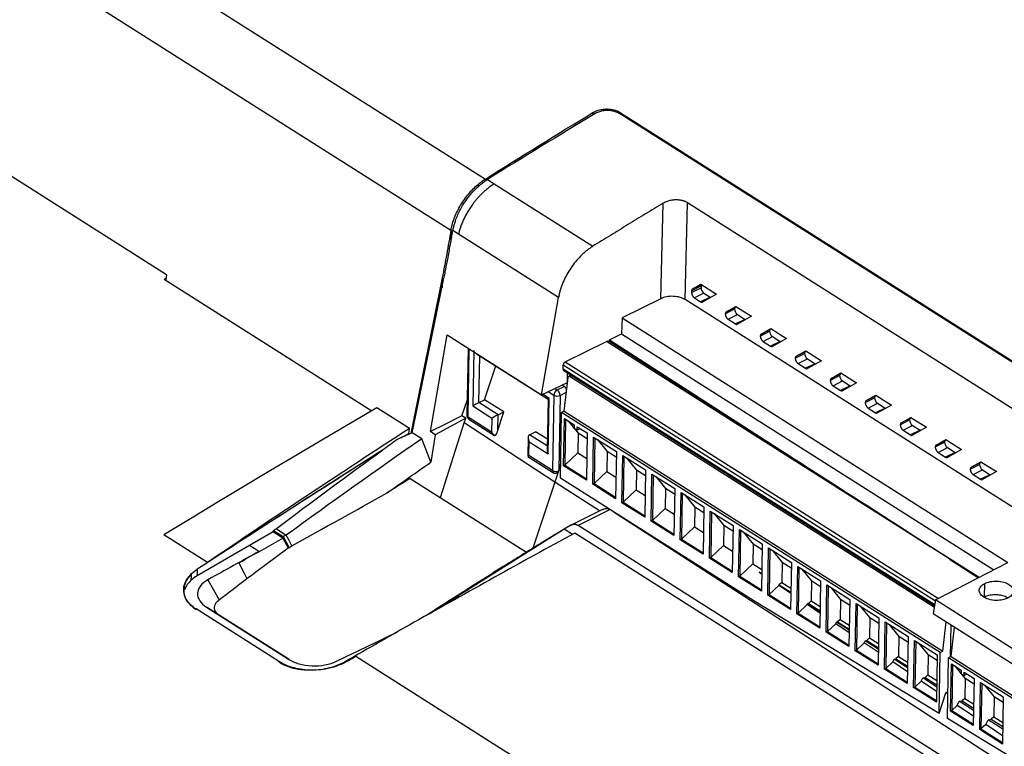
# Model space of a CAD drawing. Header units: millimetres. Extents: x -1263 to 1500, y -1080 to 1468.
# Tile 44 of 166: x 1017 to 1131, y -704 to -620. Entities that reach past the tile are written whole.
import ezdxf

# ---------------------------------------------------------------- set-up
doc = ezdxf.new("R2010")
doc.units = ezdxf.units.MM

msp = doc.modelspace()

# ---------------------------------------------------------------- linework, layer by layer
at = {"color": 7, "linetype": 'Continuous', "lineweight": 25}
for p, q in [((984.257, -583.473), (1070.585, -638.214)), ((979.787, -589.077), (1066.606, -644.129)), ((1033.761, -649.271), (1003.161, -629.867)), ((1085.24, -630.17), (1085.237, -630.353)), ((1083.001, -630.539), (1082.995, -630.82)), ((1193.209, -698.57), (1086.067, -630.631)), ((1086.1, -630.49), (1193.245, -698.431)), ((1070.585, -638.214), (1070.585, -638.213)), ((1070.827, -638.272), (1071.614, -638.771)), ((1071.614, -638.771), (1082.996, -645.989)), ((1090.856, -652.042), (1091.132, -641.009)), ((1093.669, -652.155), (1093.948, -640.963)), ((1153.623, -678.803), (1093.948, -640.963)), ((1067.477, -644.585), (1066.831, -644.175)), ((1079.034, -651.913), (1067.477, -644.585)), ((1033.761, -649.271), (1033.657, -649.889)), ((1033.478, -649.775), (1033.697, -649.651)), ((1033.478, -649.775), (1057.466, -664.986)), ((1065.602, -649.619), (1061.981, -667.606)), ((1062.242, -667.017), (1065.764, -649.876)), ((1094.415, -651.138), (1095.507, -650.566)), ((1094.521, -650.908), (1095.467, -650.365)), ((1095.467, -650.365), (1097.273, -651.511)), ((1095.507, -650.566), (1095.504, -650.78)), ((1094.41, -651.322), (1095.504, -650.78)), ((1094.415, -651.138), (1094.41, -651.322)), ((1095.833, -651.405), (1094.737, -651.949)), ((1097.273, -651.511), (1095.681, -652.425)), ((1095.833, -651.405), (1096.562, -651.867)), ((1077.079, -663.147), (1079.034, -651.913)), ((1090.856, -652.042), (1086.376, -654.272)), ((1145.948, -685.306), (1093.669, -652.155)), ((1094.737, -651.949), (1095.44, -652.395)), ((1096.562, -651.867), (1095.44, -652.395)), ((1098.41, -653.562), (1099.511, -652.93)), ((1099.557, -652.959), (1099.476, -653.005)), ((1099.511, -652.93), (1101.317, -654.075)), ((1098.304, -653.791), (1099.372, -653.233)), ((1098.41, -653.562), (1099.476, -653.005)), ((1098.63, -654.418), (1099.702, -653.858)), ((1099.702, -653.858), (1100.606, -654.431)), ((1101.317, -654.075), (1099.725, -654.989)), ((1086.376, -654.272), (1086.33, -656.115)), ((1086.376, -654.272), (1130.956, -682.54)), ((1098.63, -654.418), (1099.484, -654.959)), ((1100.606, -654.431), (1099.484, -654.959)), ((1064.234, -667.406), (1066.165, -656.227)), ((1066.165, -656.227), (1077.079, -663.147)), ((1084.945, -656.791), (1086.33, -656.115)), ((1086.33, -656.115), (1129.327, -683.38)), ((1102.348, -656.356), (1103.416, -655.798)), ((1102.454, -656.126), (1103.555, -655.494)), ((1102.454, -656.126), (1103.52, -655.569)), ((1103.601, -655.523), (1103.52, -655.569)), ((1103.555, -655.494), (1105.362, -656.64)), ((1079.808, -659.344), (1084.573, -656.973)), ((1095.976, -664.028), (1084.835, -656.964)), ((1084.945, -656.791), (1084.941, -657.03)), ((1084.945, -656.791), (1121.988, -680.686)), ((1102.674, -656.982), (1103.746, -656.423)), ((1102.674, -656.982), (1103.528, -657.524)), ((1104.65, -656.996), (1103.528, -657.524)), ((1103.746, -656.423), (1104.65, -656.996)), ((1105.362, -656.64), (1103.769, -657.554)), ((1068.581, -657.759), (1068.447, -665.518)), ((1069.239, -658.021), (1069.128, -664.44)), ((1069.574, -658.405), (1077.834, -663.642)), ((1106.392, -658.92), (1107.46, -658.362)), ((1106.498, -658.691), (1107.599, -658.058)), ((1106.498, -658.691), (1107.564, -658.134)), ((1107.645, -658.087), (1107.564, -658.134)), ((1107.599, -658.058), (1109.406, -659.204)), ((1070.486, -663.729), (1071.783, -659.805)), ((1079.572, -660.196), (1079.581, -659.702)), ((1106.719, -659.547), (1107.79, -658.987)), ((1106.719, -659.547), (1107.572, -660.088)), ((1108.694, -659.56), (1107.572, -660.088)), ((1107.79, -658.987), (1108.694, -659.56)), ((1109.406, -659.204), (1107.813, -660.118)), ((1079.633, -660.337), (1122.488, -687.512)), ((1080.062, -661.719), (1080.081, -660.621)), ((1080.48, -660.874), (1080.219, -661.006)), ((1110.436, -661.485), (1111.505, -660.927)), ((1110.542, -661.255), (1111.643, -660.623)), ((1110.542, -661.255), (1111.608, -660.698)), ((1111.689, -660.652), (1111.608, -660.698)), ((1111.643, -660.623), (1113.45, -661.768)), ((1077.079, -663.147), (1080.062, -661.719)), ((1079.69, -662.177), (1079.439, -662.018)), ((1079.683, -665.035), (1080.152, -661.146)), ((1080.386, -661.014), (1122.457, -687.691)), ((1110.763, -662.111), (1111.834, -661.552)), ((1111.834, -661.552), (1112.738, -662.125)), ((1113.45, -661.768), (1111.858, -662.683)), ((1078.502, -663.187), (1078.351, -671.911)), ((1078.878, -662.589), (1079.69, -662.177)), ((1079.208, -663.214), (1079.059, -671.828)), ((1110.763, -662.111), (1111.616, -662.652)), ((1112.738, -662.125), (1111.616, -662.652)), ((1114.586, -663.819), (1115.687, -663.187)), ((1115.733, -663.216), (1115.653, -663.263)), ((1115.687, -663.187), (1117.494, -664.333)), ((1067.884, -665.589), (1068.477, -663.804)), ((1069.841, -664.055), (1070.486, -663.729)), ((1072.052, -665.457), (1069.841, -664.055)), ((1072.714, -665.122), (1070.486, -663.729)), ((1077.832, -663.638), (1077.731, -669.501)), ((1077.856, -669.975), (1077.967, -663.556)), ((1114.48, -664.049), (1115.549, -663.491)), ((1114.586, -663.819), (1115.653, -663.263)), ((1114.807, -664.676), (1115.878, -664.116)), ((1115.878, -664.116), (1116.782, -664.689)), ((1117.494, -664.333), (1115.902, -665.247)), ((1061.825, -667.038), (1058.051, -664.645)), ((1069.128, -664.44), (1071.339, -665.842)), ((1072.022, -667.217), (1072.714, -665.122)), ((1072.022, -667.217), (1072.052, -665.457)), ((1072.052, -665.457), (1072.714, -665.122)), ((1079.256, -672.776), (1079.387, -665.184)), ((1079.683, -665.035), (1079.387, -665.184)), ((1123.131, -692.922), (1079.387, -665.184)), ((1079.683, -665.035), (1123.426, -692.773)), ((1114.807, -664.676), (1115.66, -665.217)), ((1116.782, -664.689), (1115.66, -665.217)), ((1068.309, -665.855), (1064.8, -667.765)), ((1065.399, -675.027), (1068.143, -666.377)), ((1068.309, -665.855), (1067.884, -665.589)), ((1068.143, -666.377), (1068.309, -665.855)), ((1078.609, -673.241), (1068.143, -666.377)), ((1071.311, -667.447), (1068.578, -665.714)), ((1068.679, -665.949), (1071.647, -667.831)), ((1071.339, -665.842), (1071.311, -667.447)), ((1079.619, -671.343), (1079.714, -665.891)), ((1079.714, -665.891), (1080.861, -666.618)), ((1079.858, -665.982), (1079.767, -671.268)), ((1080.151, -666.168), (1080.854, -667.023)), ((1080.861, -666.618), (1080.854, -667.03)), ((1118.524, -666.613), (1119.593, -666.055)), ((1118.63, -666.384), (1119.731, -665.752)), ((1118.63, -666.384), (1119.697, -665.827)), ((1119.777, -665.781), (1119.697, -665.827)), ((1119.731, -665.752), (1121.538, -666.897)), ((1061.689, -667.664), (1061.677, -667.741)), ((1061.679, -667.658), (1061.689, -667.664)), ((1061.714, -667.724), (1061.728, -667.641)), ((1061.728, -667.641), (1061.825, -667.038)), ((1062.135, -667.537), (1062.242, -667.017)), ((1063.231, -668.232), (1062.135, -667.537)), ((1064.8, -667.765), (1064.234, -667.406)), ((1064.8, -667.765), (1064.272, -670.945)), ((1075.685, -667.761), (1076.376, -667.411)), ((1077.752, -668.271), (1076.376, -667.411)), ((1080.854, -667.03), (1081.191, -667.243)), ((1080.866, -667.037), (1081.301, -667.566)), ((1081.191, -667.243), (1081.198, -666.832)), ((1081.552, -667.061), (1081.191, -667.243)), ((1081.198, -666.832), (1082.346, -667.56)), ((1081.301, -667.566), (1081.261, -669.871)), ((1082.335, -668.222), (1081.301, -667.566)), ((1081.552, -667.061), (1081.547, -667.053)), ((1082.346, -667.56), (1082.252, -673.012)), ((1118.851, -667.24), (1119.923, -666.68)), ((1118.851, -667.24), (1119.704, -667.781)), ((1120.826, -667.253), (1119.704, -667.781)), ((1119.923, -666.68), (1120.826, -667.253)), ((1121.538, -666.897), (1119.946, -667.811)), ((1075.52, -668.099), (1075.483, -670.255)), ((1075.618, -670.178), (1075.646, -668.573)), ((1075.646, -668.573), (1077.856, -669.975)), ((1082.99, -673.48), (1083.084, -668.028)), ((1083.084, -668.028), (1085.716, -669.697)), ((1083.229, -668.119), (1083.137, -673.405)), ((1083.521, -668.305), (1084.671, -669.703)), ((1122.568, -669.178), (1123.637, -668.62)), ((1122.674, -668.948), (1123.776, -668.316)), ((1122.674, -668.948), (1123.741, -668.391)), ((1123.821, -668.345), (1123.741, -668.391)), ((1123.776, -668.316), (1125.582, -669.462)), ((1058.722, -669.545), (1058.711, -669.538)), ((1081.261, -669.871), (1079.767, -671.268)), ((1081.261, -669.871), (1082.295, -670.526)), ((1084.671, -669.703), (1084.631, -672.008)), ((1085.705, -670.359), (1084.671, -669.703)), ((1085.716, -669.697), (1085.622, -675.149)), ((1122.895, -669.804), (1123.967, -669.245)), ((1122.895, -669.804), (1123.749, -670.346)), ((1124.87, -669.818), (1123.749, -670.346)), ((1123.967, -669.245), (1124.87, -669.818)), ((1125.582, -669.462), (1123.99, -670.376)), ((1075.489, -670.267), (1078.453, -672.146)), ((1078.351, -671.911), (1075.618, -670.178)), ((1079.284, -671.148), (1079.059, -671.828)), ((1086.36, -675.617), (1086.454, -670.165)), ((1086.454, -670.165), (1089.086, -671.834)), ((1086.599, -670.256), (1086.507, -675.542)), ((1086.891, -670.442), (1088.041, -671.84)), ((1126.612, -671.742), (1127.681, -671.184)), ((1126.719, -671.513), (1127.82, -670.88)), ((1126.719, -671.513), (1127.785, -670.956)), ((1127.865, -670.909), (1127.785, -670.956)), ((1127.82, -670.88), (1129.626, -672.026)), ((1079.767, -671.268), (1079.619, -671.343)), ((1082.252, -673.012), (1079.619, -671.343)), ((1079.767, -671.268), (1082.255, -672.845)), ((1084.631, -672.008), (1083.137, -673.405)), ((1084.631, -672.008), (1085.665, -672.663)), ((1088.041, -671.84), (1088.001, -674.145)), ((1089.075, -672.496), (1088.041, -671.84)), ((1089.086, -671.834), (1088.992, -677.286)), ((1089.73, -677.754), (1089.824, -672.301)), ((1089.824, -672.301), (1092.456, -673.971)), ((1126.939, -672.369), (1128.011, -671.809)), ((1128.011, -671.809), (1128.915, -672.382)), ((1129.626, -672.026), (1128.034, -672.94)), ((1061.896, -672.806), (1075.338, -681.329)), ((1101.615, -686.954), (1079.256, -672.776)), ((1083.137, -673.405), (1082.99, -673.48)), ((1083.137, -673.405), (1085.625, -674.982)), ((1089.969, -672.393), (1089.878, -677.679)), ((1090.261, -672.579), (1091.411, -673.977)), ((1126.939, -672.369), (1127.793, -672.91)), ((1128.915, -672.382), (1127.793, -672.91)), ((1085.622, -675.149), (1082.99, -673.48)), ((1088.001, -674.145), (1086.507, -675.542)), ((1088.001, -674.145), (1089.035, -674.8)), ((1091.411, -673.977), (1091.371, -676.282)), ((1092.445, -674.633), (1091.411, -673.977)), ((1092.456, -673.971), (1092.362, -679.423)), ((1093.1, -679.891), (1093.194, -674.438)), ((1093.194, -674.438), (1095.827, -676.108)), ((1093.339, -674.53), (1093.248, -679.816)), ((1086.507, -675.542), (1086.36, -675.617)), ((1088.992, -677.286), (1086.36, -675.617)), ((1086.507, -675.542), (1088.995, -677.119)), ((1093.631, -674.716), (1094.781, -676.114)), ((1084.182, -676.369), (1080.555, -678.175)), ((1085.482, -676.724), (1138.084, -710.661)), ((1091.371, -676.282), (1089.878, -677.679)), ((1091.371, -676.282), (1092.405, -676.937)), ((1094.781, -676.114), (1094.742, -678.419)), ((1095.815, -676.77), (1094.781, -676.114)), ((1095.827, -676.108), (1095.732, -681.56)), ((1096.47, -682.028), (1096.564, -676.575)), ((1096.564, -676.575), (1099.197, -678.245)), ((1096.709, -676.667), (1096.618, -681.953)), ((1097.001, -676.853), (1098.151, -678.251)), ((1089.878, -677.679), (1089.73, -677.754)), ((1092.362, -679.423), (1089.73, -677.754)), ((1089.878, -677.679), (1092.365, -679.256)), ((1046.055, -678.985), (1043.34, -680.573)), ((1047.197, -679.71), (1046.055, -678.985)), ((1046.107, -678.973), (1046.07, -678.995)), ((1046.107, -678.973), (1046.11, -678.831)), ((1046.107, -678.973), (1047.238, -679.691)), ((1046.446, -678.644), (1046.11, -678.831)), ((1046.11, -678.831), (1047.227, -679.539)), ((1046.446, -678.644), (1047.58, -679.363)), ((1079.704, -678.678), (1064.283, -688.369)), ((1080.528, -678.19), (1079.704, -678.678)), ((1080.646, -679.275), (1079.704, -678.678)), ((1137.94, -715.3), (1080.905, -679.134)), ((1137.528, -713.882), (1081.325, -678.243)), ((1094.742, -678.419), (1093.248, -679.816)), ((1094.742, -678.419), (1095.775, -679.074)), ((1098.151, -678.251), (1098.112, -680.556)), ((1099.185, -678.907), (1098.151, -678.251)), ((1099.197, -678.245), (1099.102, -683.697)), ((1099.84, -684.165), (1099.934, -678.712)), ((1099.934, -678.712), (1102.567, -680.382)), ((1100.079, -678.804), (1099.988, -684.09)), ((1100.371, -678.99), (1101.522, -680.388)), ((1038.476, -682.525), (1033.45, -679.338)), ((1047.197, -679.71), (1047.792, -680.842)), ((1047.238, -679.691), (1047.199, -679.712)), ((1047.58, -679.363), (1047.227, -679.539)), ((1047.227, -679.539), (1047.903, -680.848)), ((1047.238, -679.691), (1047.811, -680.789)), ((1093.248, -679.816), (1093.1, -679.891)), ((1095.732, -681.56), (1093.1, -679.891)), ((1093.248, -679.816), (1095.735, -681.393)), ((1043.34, -680.573), (1037.286, -684.075)), ((1044.416, -681.256), (1042.107, -682.567)), ((1044.416, -681.256), (1043.34, -680.573)), ((1047.778, -680.814), (1047.811, -680.789)), ((1047.811, -680.789), (1047.903, -680.848)), ((1098.112, -680.556), (1096.618, -681.953)), ((1098.112, -680.556), (1099.145, -681.211)), ((1101.522, -680.388), (1101.482, -682.693)), ((1102.555, -681.044), (1101.522, -680.388)), ((1102.567, -680.382), (1102.473, -685.834)), ((1103.21, -686.302), (1103.304, -680.849)), ((1103.304, -680.849), (1105.937, -682.519)), ((1103.449, -680.941), (1103.358, -686.227)), ((1103.742, -681.127), (1104.892, -682.525)), ((1127.624, -684.258), (1121.988, -680.686)), ((1096.618, -681.953), (1096.47, -682.028)), ((1099.102, -683.697), (1096.47, -682.028)), ((1096.618, -681.953), (1099.105, -683.53)), ((1104.892, -682.525), (1104.852, -684.83)), ((1105.925, -683.181), (1104.892, -682.525)), ((1105.937, -682.519), (1105.843, -687.971)), ((1122.602, -686.849), (1130.956, -682.54)), ((1124.222, -682.126), (1127.57, -684.286)), ((1124.222, -682.126), (1127.57, -684.286)), ((1037.302, -683.301), (1037.286, -684.075)), ((1101.482, -682.693), (1099.988, -684.09)), ((1101.482, -682.693), (1102.516, -683.348)), ((1102.224, -683.651), (1102.507, -683.831)), ((1102.507, -683.842), (1102.224, -683.651)), ((1102.507, -683.834), (1102.224, -683.651)), ((1106.58, -688.439), (1106.674, -682.986)), ((1106.674, -682.986), (1109.307, -684.656)), ((1106.819, -683.078), (1106.728, -688.364)), ((1107.112, -683.264), (1108.262, -684.662)), ((1038.532, -684.517), (1039.826, -686.829)), ((1099.988, -684.09), (1099.84, -684.165)), ((1102.473, -685.834), (1099.84, -684.165)), ((1099.988, -684.09), (1102.475, -685.667)), ((1104.852, -684.83), (1104.541, -685.12)), ((1104.852, -684.83), (1105.886, -685.485)), ((1108.262, -684.662), (1108.222, -686.967)), ((1109.296, -685.318), (1108.262, -684.662)), ((1109.307, -684.656), (1109.213, -690.108)), ((1104.486, -685.172), (1103.358, -686.227)), ((1104.486, -685.172), (1104.509, -685.126)), ((1105.875, -686.106), (1104.486, -685.172)), ((1104.509, -685.126), (1104.541, -685.12)), ((1105.877, -686.007), (1104.509, -685.126)), ((1104.541, -685.12), (1105.877, -685.967)), ((1109.95, -690.576), (1110.045, -685.123)), ((1110.045, -685.123), (1112.677, -686.793)), ((1110.189, -685.215), (1110.098, -690.501)), ((1110.482, -685.401), (1111.632, -686.799)), ((1128.259, -686.517), (1128.287, -684.95)), ((1123.009, -699.969), (1101.615, -686.954)), ((1103.358, -686.227), (1103.21, -686.302)), ((1105.843, -687.971), (1103.21, -686.302)), ((1103.358, -686.227), (1105.846, -687.804)), ((1108.222, -686.967), (1107.912, -687.257)), ((1108.222, -686.967), (1109.256, -687.622)), ((1111.632, -686.799), (1111.592, -689.104)), ((1112.666, -687.455), (1111.632, -686.799)), ((1112.677, -686.793), (1112.583, -692.245)), ((1122.602, -686.849), (1122.331, -688.431)), ((1140.811, -698.395), (1122.602, -686.849)), ((1046.788, -694.001), (1037.161, -687.897)), ((1038.373, -687.698), (1047.836, -693.698)), ((1039.833, -688.602), (1038.373, -687.698)), ((1107.776, -687.384), (1106.728, -688.364)), ((1107.776, -687.384), (1107.834, -687.27)), ((1109.243, -688.37), (1107.776, -687.384)), ((1107.834, -687.27), (1107.912, -687.257)), ((1109.246, -688.181), (1107.834, -687.27)), ((1107.912, -687.257), (1109.247, -688.104)), ((1113.32, -692.713), (1113.415, -687.26)), ((1113.415, -687.26), (1116.047, -688.93)), ((1113.559, -687.352), (1113.468, -692.638)), ((1113.852, -687.538), (1115.002, -688.936)), ((1047.93, -693.737), (1039.833, -688.602)), ((1106.728, -688.364), (1106.58, -688.439)), ((1109.213, -690.108), (1106.58, -688.439)), ((1106.728, -688.364), (1109.216, -689.941)), ((1111.592, -689.104), (1111.282, -689.394)), ((1111.592, -689.104), (1112.626, -689.759)), ((1115.002, -688.936), (1114.962, -691.241)), ((1116.036, -689.592), (1115.002, -688.936)), ((1116.047, -688.93), (1115.953, -694.382)), ((1122.331, -688.431), (1139.988, -699.627)), ((1123.426, -692.773), (1123.835, -689.385)), ((1110.098, -690.501), (1109.95, -690.576)), ((1111.066, -689.595), (1110.098, -690.501)), ((1110.098, -690.501), (1112.586, -692.078)), ((1111.066, -689.595), (1111.158, -689.414)), ((1112.611, -690.633), (1111.066, -689.595)), ((1111.158, -689.414), (1111.282, -689.394)), ((1112.616, -690.354), (1111.158, -689.414)), ((1111.282, -689.394), (1112.618, -690.24)), ((1116.691, -694.85), (1116.785, -689.397)), ((1116.785, -689.397), (1119.417, -691.067)), ((1116.93, -689.489), (1116.838, -694.775)), ((1117.222, -689.675), (1118.372, -691.073)), ((1124.358, -689.716), (1124.294, -693.435)), ((1124.392, -693.385), (1124.801, -689.998)), ((1112.583, -692.245), (1109.95, -690.576)), ((1114.357, -691.807), (1114.482, -691.558)), ((1114.482, -691.558), (1114.653, -691.53)), ((1115.985, -692.528), (1114.482, -691.558)), ((1114.962, -691.241), (1114.653, -691.53)), ((1114.653, -691.53), (1115.988, -692.376)), ((1114.962, -691.241), (1115.996, -691.896)), ((1118.372, -691.073), (1118.332, -693.378)), ((1119.406, -691.729), (1118.372, -691.073)), ((1119.417, -691.067), (1119.323, -696.519)), ((1120.061, -696.987), (1120.155, -691.534)), ((1120.155, -691.534), (1122.787, -693.204)), ((1120.3, -691.626), (1120.208, -696.912)), ((1113.468, -692.638), (1113.32, -692.713)), ((1115.953, -694.382), (1113.32, -692.713)), ((1114.357, -691.807), (1113.468, -692.638)), ((1113.468, -692.638), (1115.956, -694.215)), ((1115.979, -692.897), (1114.357, -691.807)), ((1120.592, -691.812), (1121.742, -693.21)), ((1123.131, -692.922), (1123.426, -692.773)), ((1154.138, -755.867), (1055.62, -693.396)), ((1117.647, -694.019), (1117.807, -693.703)), ((1117.807, -693.703), (1118.023, -693.667)), ((1119.354, -694.701), (1117.807, -693.703)), ((1118.332, -693.378), (1118.023, -693.667)), ((1118.023, -693.667), (1119.358, -694.513)), ((1118.332, -693.378), (1119.366, -694.033)), ((1121.742, -693.21), (1121.702, -695.515)), ((1122.776, -693.866), (1121.742, -693.21)), ((1122.787, -693.204), (1122.693, -698.656)), ((1123.009, -699.969), (1123.131, -692.922)), ((1123.976, -700.557), (1124.097, -693.535)), ((1124.392, -693.385), (1124.097, -693.535)), ((1139.368, -703.219), (1124.097, -693.535)), ((1124.392, -693.385), (1139.421, -702.915)), ((1116.838, -694.775), (1116.691, -694.85)), ((1119.323, -696.519), (1116.691, -694.85)), ((1117.647, -694.019), (1116.838, -694.775)), ((1116.838, -694.775), (1119.326, -696.352)), ((1119.347, -695.161), (1117.647, -694.019)), ((1124.329, -699.693), (1124.424, -694.241)), ((1124.424, -694.241), (1125.571, -694.969)), ((1124.568, -694.333), (1124.477, -699.619)), ((1124.861, -694.518), (1125.564, -695.374)), ((1125.571, -694.969), (1125.564, -695.381)), ((1120.937, -696.23), (1121.131, -695.847)), ((1121.131, -695.847), (1121.394, -695.803)), ((1122.724, -696.874), (1121.131, -695.847)), ((1121.702, -695.515), (1121.394, -695.803)), ((1121.394, -695.803), (1122.728, -696.649)), ((1121.702, -695.515), (1122.736, -696.17)), ((1125.564, -695.381), (1125.901, -695.594)), ((1125.575, -695.388), (1126.011, -695.917)), ((1125.901, -695.594), (1125.908, -695.183)), ((1126.262, -695.411), (1125.901, -695.594)), ((1125.908, -695.183), (1127.056, -695.911)), ((1126.011, -695.917), (1125.971, -698.222)), ((1127.045, -696.573), (1126.011, -695.917)), ((1126.262, -695.411), (1126.257, -695.404)), ((1127.056, -695.911), (1126.962, -701.363)), ((1120.208, -696.912), (1120.061, -696.987)), ((1122.693, -698.656), (1120.061, -696.987)), ((1120.937, -696.23), (1120.208, -696.912)), ((1120.208, -696.912), (1122.696, -698.489)), ((1122.714, -697.425), (1120.937, -696.23)), ((1127.7, -701.83), (1127.794, -696.378)), ((1127.794, -696.378), (1130.426, -698.048)), ((1127.938, -696.47), (1127.847, -701.756)), ((1128.231, -696.655), (1129.381, -698.054)), ((1123.009, -699.969), (1123.802, -697.57)), ((1123.802, -697.57), (1124.029, -697.455)), ((1124.025, -697.713), (1123.802, -697.57)), ((1125.971, -698.222), (1125.663, -698.51)), ((1125.971, -698.222), (1127.005, -698.877)), ((1129.381, -698.054), (1129.341, -700.359)), ((1130.415, -698.71), (1129.381, -698.054)), ((1130.426, -698.048), (1130.332, -703.5)), ((1124.477, -699.619), (1124.329, -699.693)), ((1125.104, -699.032), (1124.477, -699.619)), ((1124.477, -699.619), (1126.965, -701.196)), ((1125.104, -699.032), (1125.342, -698.563)), ((1126.98, -700.293), (1125.104, -699.032)), ((1125.342, -698.563), (1125.663, -698.51)), ((1126.992, -699.627), (1125.342, -698.563)), ((1125.663, -698.51), (1126.997, -699.355)), ((1138.322, -709.284), (1123.976, -700.557)), ((1126.962, -701.363), (1124.329, -699.693)), ((1128.395, -701.244), (1128.666, -700.707)), ((1128.666, -700.707), (1129.033, -700.646)), ((1130.361, -701.801), (1128.666, -700.707)), ((1129.341, -700.359), (1129.033, -700.646)), ((1129.033, -700.646), (1130.367, -701.492)), ((1129.341, -700.359), (1130.375, -701.014)), ((1127.847, -701.756), (1127.7, -701.83)), ((1130.332, -703.5), (1127.7, -701.83)), ((1128.395, -701.244), (1127.847, -701.756)), ((1127.847, -701.756), (1130.335, -703.333)), ((1130.348, -702.557), (1128.395, -701.244))]:
    msp.add_line(p, q, dxfattribs=at)
at = {"color": 250, "linetype": 'Continuous', "lineweight": 25}
for p, q in [((1086.1, -630.49), (1086.097, -630.65)), ((1069.744, -638.833), (1069.738, -639.132)), ((1070.585, -638.213), (1070.581, -638.452)), ((1066.615, -644.079), (1066.587, -645.477)), ((1065.602, -649.619), (1065.579, -650.777)), ((1094.521, -650.908), (1095.508, -650.392)), ((1127.612, -684.264), (1084.573, -656.973)), ((1068.578, -665.714), (1068.714, -657.843)), ((1069.841, -664.055), (1069.935, -658.633)), ((1079.581, -659.702), (1122.581, -686.969)), ((1079.808, -659.344), (1122.923, -686.683)), ((1122.504, -687.419), (1079.572, -660.196)), ((1080.56, -660.925), (1080.386, -661.014)), ((1077.967, -663.556), (1077.218, -663.081)), ((1077.853, -662.776), (1078.502, -663.187)), ((1078.606, -662.416), (1078.878, -662.589)), ((1079.208, -663.214), (1079.948, -662.839)), ((1061.8, -667.686), (1061.728, -667.641)), ((1077.738, -669.063), (1075.685, -667.761)), ((1079.283, -671.221), (1078.609, -673.241)), ((1078.609, -673.241), (1076.06, -680.883)), ((1083.774, -676.572), (1078.609, -673.241)), ((1084.996, -676.416), (1081.325, -678.243)), ((1124.222, -682.126), (1127.601, -684.27)), ((1059.699, -690.947), (1059.669, -690.927))]:
    msp.add_line(p, q, dxfattribs=at)
at = {"color": 7, "linetype": 'Continuous', "lineweight": 25, "flags": 128}
for points in [[(1058.051, -664.645), (1054.974, -666.445), (1051.897, -668.255), (1048.821, -670.076), (1045.746, -671.907), (1042.671, -673.749), (1039.597, -675.602), (1036.523, -677.465), (1033.45, -679.338)], [(1067.884, -665.589), (1065.84, -666.607), (1064.234, -667.406)], [(1064.272, -670.945), (1063.689, -669.426), (1063.231, -668.232)], [(1048.228, -680.615), (1047.865, -679.914), (1047.58, -679.363)], [(1042.107, -682.567), (1042.707, -683.742), (1043.033, -684.38)]]:
    msp.add_lwpolyline(points, dxfattribs=at)
at = {"color": 7, "linetype": 'Continuous', "lineweight": 25}
for centre, radius, start, end in [((1079.241, -663.235), 0.741, 119.32391, 176.35286), ((1078.881, -662.508), 0.779, 240.84951, 294.8373), ((1078.421, -663.23), 0.788, 1.15248, 54.48732), ((1079.241, -662.811), 0.777, 17.97511, 54.62894), ((1068.947, -665.527), 0.5, 179.01058, 237.62107), ((1078.732, -671.224), 0.786, 241.012, 291.03176), ((1078.72, -671.724), 0.5, 237.62107, 262.97053)]:
    msp.add_arc(centre, radius, start, end, dxfattribs=at)
at = {"color": 250, "linetype": 'Continuous', "lineweight": 25}
for centre, radius, start, end in [((1068.689, -665.498), 0.243, 184.75797, 242.68165), ((1068.833, -665.743), 0.257, 173.44388, 233.26041), ((1078.611, -671.938), 0.261, 174.0114, 232.6929)]:
    msp.add_arc(centre, radius, start, end, dxfattribs=at)
at = {"color": 7, "linetype": 'Continuous', "lineweight": 25}
for centre, major_axis, ratio, start_param, end_param in [((1095.844, -650.78), (-0.226, 0.446), 0.5608019, 0.3805343, 0.8146932), ((1095.841, -650.994), (-0.226, 0.446), 0.5610318, 0.81526, 2.3857538), ((1099.709, -653.447), (-0.226, 0.446), 0.5614176, 0.8147014, 2.384763), ((1099.709, -653.447), (-0.226, 0.446), 0.5614176, 0.0293035, 0.8147014), ((1103.754, -656.011), (-0.226, 0.446), 0.5614176, 0.8147014, 2.384763), ((1103.754, -656.011), (-0.226, 0.446), 0.5614176, 0.0293035, 0.8147014), ((1084.566, -657.385), (0.271, 0.42), 0.6074301, 0.0047306, 0.7964237), ((1107.798, -658.576), (-0.226, 0.446), 0.5614176, 0.8147014, 2.384763), ((1107.798, -658.576), (-0.226, 0.446), 0.5614176, 0.0293035, 0.8147014), ((1079.804, -659.591), (0.163, 0.252), 0.6074301, 0.7964237, 2.3672201), ((1079.795, -660.085), (0.163, 0.252), 0.6074301, 2.3672201, 3.1463232), ((1111.842, -661.14), (-0.226, 0.446), 0.5614176, 0.8147014, 2.384763), ((1111.842, -661.14), (-0.226, 0.446), 0.5614176, 0.0293035, 0.8147014), ((1123.186, -681.874), (38.248, -24.676), 0.0076812, 1.6070728, 2.36726), ((1115.886, -663.705), (-0.226, 0.446), 0.5614176, 0.8147014, 2.384763), ((1115.886, -663.705), (-0.226, 0.446), 0.5614176, 0.0293035, 0.8147014), ((1119.93, -666.269), (-0.226, 0.446), 0.5614176, 0.8147014, 2.384763), ((1119.93, -666.269), (-0.226, 0.446), 0.5614176, 0.0293035, 0.8147014), ((1105.911, -1698.189), (644.628, 1129.785), 0.570072, 0.8342393, 0.8599115), ((1143.98, -1287.134), (579.964, 560.287), 0.7021237, 1.091837, 1.0943251), ((1120.532, -2586.057), (1190.266, 2086.078), 0.570072, 0.8208255, 0.8210873), ((1121.07, -2586.398), (1189.692, 2086.429), 0.5702508, 0.8206574, 0.8208837), ((1123.538, -1274.172), (394.275, 691.013), 0.570072, 0.8993597, 0.9024165), ((1123.974, -668.833), (-0.226, 0.446), 0.5614176, 0.8147014, 2.384763), ((1123.974, -668.833), (-0.226, 0.446), 0.5614176, 0.0293035, 0.8147014), ((1121.07, -2586.398), (1189.692, 2086.429), 0.5702508, 0.8224222, 0.8351652), ((1120.532, -2586.057), (1190.266, 2086.078), 0.570072, 0.8225903, 0.8346283), ((1123.722, -1274.288), (394.086, 691.13), 0.5702508, 0.9022484, 0.9244558), ((1128.018, -671.398), (-0.226, 0.446), 0.5614176, 0.8147014, 2.384763), ((1128.018, -671.398), (-0.226, 0.446), 0.5614176, 0.0293035, 0.8147014), ((1111.506, -1701.737), (660.322, 1116.808), 0.5832741, 0.8457067, 0.8485872), ((1131.167, -1714.204), (731.089, 1075.199), 0.6218654, 0.8807453, 0.8994834), ((1041.214, -686.305), (5.5, -0.051), 0.5728618, 2.3715427, 2.5768108), ((1131.159, -1714.199), (731.096, 1075.194), 0.6218599, 0.8994895, 0.9075789), ((1148.802, -2603.983), (1350.345, 1985.005), 0.6217572, 0.8812681, 0.8819251), ((1281.547, -2689.84), (1242.36, 2029.053), 0.6123012, 0.7643291, 0.936655)]:
    msp.add_ellipse(centre, major_axis=major_axis, ratio=ratio, start_param=start_param, end_param=end_param, dxfattribs=at)
for points, knots in [([(1083.001, -630.539), (1083.155, -630.453), (1083.316, -630.373), (1083.67, -630.244), (1083.863, -630.195), (1084.253, -630.133), (1084.455, -630.119), (1084.854, -630.122), (1085.049, -630.139), (1085.24, -630.17)], [0, 0, 0, 0, 0.25, 0.25, 0.5, 0.5, 0.75, 0.75, 1, 1, 1, 1]), ([(1085.284, -630.339), (1085.241, -630.331), (1085.157, -630.317), (1085.027, -630.301), (1084.896, -630.292), (1084.764, -630.287), (1084.631, -630.289), (1084.497, -630.296), (1084.323, -630.312), (1084.114, -630.343), (1083.875, -630.398), (1083.65, -630.47), (1083.437, -630.56), (1083.309, -630.632), (1083.244, -630.669)], [0, 0, 0, 0, 0.0618186, 0.1229857, 0.183776, 0.2444692, 0.3053464, 0.3666862, 0.4287609, 0.5447017, 0.6579853, 0.7704108, 0.8838179, 1, 1, 1, 1]), ([(1085.284, -630.339), (1085.327, -630.347), (1085.412, -630.364), (1085.536, -630.397), (1085.654, -630.434), (1085.767, -630.477), (1085.873, -630.524), (1085.974, -630.575), (1086.036, -630.612), (1086.067, -630.631)], [0, 0, 0, 0, 0.1451224, 0.2894802, 0.433079, 0.5759245, 0.7180226, 0.8593791, 1, 1, 1, 1]), ([(1066.615, -644.079), (1066.703, -643.607), (1066.842, -643.132), (1067.124, -642.412), (1067.231, -642.17), (1067.464, -641.697), (1067.591, -641.464), (1068, -640.78), (1068.317, -640.336), (1068.825, -639.731), (1069, -639.539), (1069.363, -639.171), (1069.552, -638.996), (1069.744, -638.833)], [0, 0, 0, 0, 0.25, 0.25, 0.375, 0.375, 0.5, 0.5, 0.75, 0.75, 0.875, 0.875, 1, 1, 1, 1]), ([(1066.831, -644.175), (1066.844, -644.103), (1066.871, -643.96), (1066.922, -643.742), (1066.979, -643.523), (1067.044, -643.301), (1067.159, -642.949), (1067.344, -642.469), (1067.626, -641.87), (1067.989, -641.218), (1068.45, -640.525), (1068.926, -639.932), (1069.334, -639.491), (1069.654, -639.175), (1069.875, -638.984), (1069.985, -638.888)], [0, 0, 0, 0, 0.0378595, 0.0757816, 0.1138342, 0.1520889, 0.1906181, 0.2959264, 0.3995625, 0.5025334, 0.6429307, 0.7837526, 0.8559436, 0.9278871, 1, 1, 1, 1]), ([(1071.614, -638.771), (1071.555, -638.809), (1071.431, -638.888), (1071.24, -639.02), (1071.036, -639.169), (1070.821, -639.337), (1070.595, -639.526), (1070.359, -639.736), (1070.115, -639.97), (1069.864, -640.228), (1069.61, -640.511), (1069.353, -640.819), (1069.07, -641.188), (1068.777, -641.611), (1068.489, -642.078), (1068.238, -642.538), (1068.023, -642.985), (1067.841, -643.415), (1067.691, -643.826), (1067.569, -644.215), (1067.507, -644.464), (1067.477, -644.585)], [0, 0, 0, 0, 0.0316529, 0.065652, 0.1019983, 0.1406924, 0.181735, 0.2251266, 0.2708676, 0.3189582, 0.3693988, 0.4221894, 0.4773304, 0.5520877, 0.6241516, 0.6935224, 0.7602007, 0.8241868, 0.8854816, 0.9440857, 1, 1, 1, 1]), ([(1069.985, -638.888), (1070.04, -638.842), (1070.15, -638.751), (1070.318, -638.621), (1070.486, -638.498), (1070.656, -638.381), (1070.77, -638.308), (1070.827, -638.272)], [0, 0, 0, 0, 0.200298, 0.400149, 0.5998508, 0.7997018, 1, 1, 1, 1]), ([(1091.132, -641.009), (1090.454, -641.42), (1089.097, -642.242), (1087.063, -643.484), (1085.029, -644.732), (1083.674, -645.57), (1082.996, -645.989)], [0, 0, 0, 0, 0.2500014, 0.5, 0.7499986, 1, 1, 1, 1]), ([(1093.948, -640.963), (1093.917, -640.944), (1093.855, -640.906), (1093.752, -640.855), (1093.643, -640.807), (1093.527, -640.764), (1093.404, -640.726), (1093.276, -640.694), (1093.142, -640.667), (1093.004, -640.646), (1092.861, -640.632), (1092.715, -640.624), (1092.561, -640.623), (1092.393, -640.631), (1092.207, -640.649), (1092.006, -640.681), (1091.791, -640.731), (1091.569, -640.8), (1091.342, -640.891), (1091.204, -640.969), (1091.132, -641.009)], [0, 0, 0, 0, 0.0433357, 0.087092, 0.131271, 0.1758752, 0.2209065, 0.2663672, 0.3122592, 0.3585846, 0.4053452, 0.4525429, 0.5001796, 0.5537915, 0.6133331, 0.6788054, 0.7502086, 0.8275425, 0.9108067, 1, 1, 1, 1]), ([(1066.606, -644.129), (1066.445, -645.048), (1066.282, -645.966), (1066.033, -647.34), (1065.949, -647.797), (1065.779, -648.71), (1065.694, -649.167), (1065.602, -649.619)], [0, 0, 0, 0, 0.5, 0.5, 0.75, 0.75, 1, 1, 1, 1]), ([(1065.764, -649.876), (1065.786, -649.77), (1065.849, -649.46), (1065.994, -648.731), (1066.216, -647.551), (1066.509, -645.96), (1066.72, -644.79), (1066.831, -644.175)], [0, 0, 0, 0, 0.05620756, 0.1648287, 0.38643291, 0.67742469, 1, 1, 1, 1]), ([(1082.996, -645.989), (1082.936, -646.027), (1082.817, -646.102), (1082.639, -646.225), (1082.463, -646.353), (1082.289, -646.489), (1082.117, -646.631), (1081.947, -646.779), (1081.778, -646.935), (1081.612, -647.097), (1081.297, -647.42), (1080.85, -647.937), (1080.333, -648.668), (1079.893, -649.421), (1079.587, -650.072), (1079.375, -650.618), (1079.233, -651.053), (1079.116, -651.486), (1079.061, -651.771), (1079.034, -651.913)], [0, 0, 0, 0, 0.0318312, 0.0634867, 0.0950172, 0.1264741, 0.1579091, 0.1893739, 0.2209204, 0.2525997, 0.2844625, 0.4043907, 0.5244746, 0.6356172, 0.7468964, 0.8103565, 0.8734177, 0.9364942, 1, 1, 1, 1]), ([(1093.669, -652.155), (1093.51, -652.055), (1093.308, -651.962), (1092.836, -651.825), (1092.565, -651.781), (1092.017, -651.759), (1091.741, -651.781), (1091.248, -651.88), (1091.031, -651.955), (1090.856, -652.042)], [0, 0, 0, 0, 0.25, 0.25, 0.5, 0.5, 0.75, 0.75, 1, 1, 1, 1]), ([(1094.41, -651.322), (1094.41, -651.342), (1094.41, -651.382), (1094.42, -651.447), (1094.435, -651.513), (1094.457, -651.58), (1094.484, -651.645), (1094.518, -651.709), (1094.555, -651.769), (1094.597, -651.824), (1094.642, -651.873), (1094.689, -651.916), (1094.721, -651.938), (1094.737, -651.949)], [0, 0, 0, 0, 0.09091628, 0.18182837, 0.2727372, 0.36364366, 0.45454869, 0.5454532, 0.6363581, 0.72726431, 0.81817276, 0.90908435, 1, 1, 1, 1]), ([(1098.41, -653.562), (1098.398, -653.57), (1098.376, -653.585), (1098.35, -653.618), (1098.329, -653.656), (1098.315, -653.698), (1098.306, -653.743), (1098.304, -653.776), (1098.304, -653.791)], [0, 0, 0, 0, 0.1842708, 0.3614983, 0.5316835, 0.6948277, 0.8509325, 1, 1, 1, 1]), ([(1098.304, -653.791), (1098.304, -653.812), (1098.304, -653.853), (1098.314, -653.92), (1098.33, -653.989), (1098.354, -654.061), (1098.386, -654.132), (1098.424, -654.201), (1098.469, -654.267), (1098.519, -654.326), (1098.574, -654.379), (1098.611, -654.405), (1098.63, -654.418)], [0, 0, 0, 0, 0.0921269, 0.1859942, 0.2816056, 0.3789647, 0.478075, 0.5789396, 0.6815617, 0.7859439, 0.8920892, 1, 1, 1, 1]), ([(1102.454, -656.126), (1102.442, -656.134), (1102.42, -656.149), (1102.394, -656.182), (1102.373, -656.22), (1102.359, -656.262), (1102.35, -656.308), (1102.349, -656.34), (1102.348, -656.356)], [0, 0, 0, 0, 0.1842708, 0.3614983, 0.5316835, 0.6948277, 0.8509325, 1, 1, 1, 1]), ([(1102.348, -656.356), (1102.348, -656.376), (1102.348, -656.417), (1102.358, -656.484), (1102.374, -656.554), (1102.399, -656.625), (1102.43, -656.696), (1102.469, -656.766), (1102.513, -656.831), (1102.563, -656.89), (1102.618, -656.943), (1102.655, -656.969), (1102.674, -656.982)], [0, 0, 0, 0, 0.0921269, 0.1859942, 0.2816056, 0.3789647, 0.478075, 0.5789396, 0.6815617, 0.7859439, 0.8920892, 1, 1, 1, 1]), ([(1106.498, -658.691), (1106.487, -658.698), (1106.464, -658.713), (1106.438, -658.746), (1106.417, -658.784), (1106.403, -658.827), (1106.394, -658.872), (1106.393, -658.904), (1106.392, -658.92)], [0, 0, 0, 0, 0.1842708, 0.3614983, 0.5316835, 0.6948277, 0.8509325, 1, 1, 1, 1]), ([(1106.392, -658.92), (1106.392, -658.941), (1106.392, -658.982), (1106.402, -659.048), (1106.418, -659.118), (1106.443, -659.189), (1106.474, -659.261), (1106.513, -659.33), (1106.557, -659.395), (1106.608, -659.455), (1106.662, -659.507), (1106.7, -659.534), (1106.719, -659.547)], [0, 0, 0, 0, 0.0921269, 0.1859942, 0.2816056, 0.3789647, 0.478075, 0.5789396, 0.6815617, 0.7859439, 0.8920892, 1, 1, 1, 1]), ([(1080.152, -661.146), (1080.159, -661.085), (1080.188, -661.025), (1080.279, -660.973), (1080.338, -660.983), (1080.386, -661.014)], [0, 0, 0, 0, 0.5, 0.5, 1, 1, 1, 1]), ([(1110.542, -661.255), (1110.531, -661.263), (1110.508, -661.278), (1110.482, -661.311), (1110.462, -661.349), (1110.447, -661.391), (1110.439, -661.436), (1110.437, -661.469), (1110.436, -661.485)], [0, 0, 0, 0, 0.1842708, 0.3614983, 0.5316835, 0.6948277, 0.8509325, 1, 1, 1, 1]), ([(1110.436, -661.485), (1110.436, -661.505), (1110.436, -661.546), (1110.446, -661.613), (1110.463, -661.682), (1110.487, -661.754), (1110.518, -661.825), (1110.557, -661.894), (1110.602, -661.96), (1110.652, -662.019), (1110.706, -662.072), (1110.744, -662.098), (1110.763, -662.111)], [0, 0, 0, 0, 0.0921269, 0.1859942, 0.2816056, 0.3789647, 0.478075, 0.5789396, 0.6815617, 0.7859439, 0.8920892, 1, 1, 1, 1]), ([(1069.841, -664.055), (1069.798, -664.077), (1069.743, -664.105), (1069.619, -664.171), (1069.549, -664.208), (1069.41, -664.283), (1069.341, -664.321), (1069.22, -664.388), (1069.168, -664.417), (1069.128, -664.44)], [0, 0, 0, 0, 0.25, 0.25, 0.5, 0.5, 0.75, 0.75, 1, 1, 1, 1]), ([(1077.836, -663.638), (1077.834, -663.639), (1077.826, -663.64), (1077.868, -663.614), (1077.935, -663.575), (1077.967, -663.556)], [0, 0, 0, 0, 0.0751535, 0.5426176, 1, 1, 1, 1]), ([(1114.586, -663.819), (1114.575, -663.827), (1114.552, -663.842), (1114.526, -663.875), (1114.506, -663.913), (1114.492, -663.956), (1114.483, -664.001), (1114.481, -664.033), (1114.48, -664.049)], [0, 0, 0, 0, 0.1842708, 0.3614983, 0.5316835, 0.6948277, 0.8509325, 1, 1, 1, 1]), ([(1114.48, -664.049), (1114.48, -664.069), (1114.481, -664.11), (1114.49, -664.177), (1114.507, -664.247), (1114.531, -664.318), (1114.562, -664.389), (1114.601, -664.459), (1114.646, -664.524), (1114.696, -664.584), (1114.75, -664.636), (1114.788, -664.662), (1114.807, -664.676)], [0, 0, 0, 0, 0.09212695, 0.18599421, 0.2816056, 0.37896473, 0.47807501, 0.57893964, 0.68156166, 0.78594395, 0.8920892, 1, 1, 1, 1]), ([(1072.052, -665.457), (1072.008, -665.479), (1071.954, -665.507), (1071.83, -665.573), (1071.76, -665.61), (1071.62, -665.685), (1071.552, -665.723), (1071.431, -665.79), (1071.379, -665.819), (1071.339, -665.842)], [0, 0, 0, 0, 0.25, 0.25, 0.5, 0.5, 0.75, 0.75, 1, 1, 1, 1]), ([(1118.63, -666.384), (1118.619, -666.391), (1118.597, -666.407), (1118.57, -666.439), (1118.55, -666.477), (1118.536, -666.52), (1118.527, -666.565), (1118.525, -666.598), (1118.524, -666.613)], [0, 0, 0, 0, 0.1842708, 0.3614983, 0.5316835, 0.6948277, 0.8509325, 1, 1, 1, 1]), ([(1118.524, -666.613), (1118.524, -666.634), (1118.525, -666.675), (1118.534, -666.742), (1118.551, -666.811), (1118.575, -666.883), (1118.607, -666.954), (1118.645, -667.023), (1118.69, -667.089), (1118.74, -667.148), (1118.794, -667.201), (1118.832, -667.227), (1118.851, -667.24)], [0, 0, 0, 0, 0.0921269, 0.1859942, 0.2816056, 0.3789647, 0.478075, 0.5789396, 0.6815617, 0.7859439, 0.8920892, 1, 1, 1, 1]), ([(1071.724, -667.873), (1071.644, -667.837), (1071.562, -667.775), (1071.418, -667.623), (1071.357, -667.533), (1071.311, -667.447)], [0, 0, 0, 0, 0.5, 0.5, 1, 1, 1, 1]), ([(1075.685, -667.761), (1075.641, -667.783), (1075.602, -667.82), (1075.543, -667.927), (1075.524, -667.997), (1075.517, -668.156), (1075.527, -668.244), (1075.573, -668.416), (1075.607, -668.5), (1075.646, -668.573)], [0, 0, 0, 0, 0.25, 0.25, 0.5, 0.5, 0.75, 0.75, 1, 1, 1, 1]), ([(1077.734, -669.502), (1077.733, -669.513), (1077.723, -669.597), (1077.762, -669.765), (1077.825, -669.905), (1077.856, -669.975)], [0, 0, 0, 0, 0.0751535, 0.5426176, 1, 1, 1, 1]), ([(1122.674, -668.948), (1122.663, -668.956), (1122.641, -668.971), (1122.614, -669.004), (1122.594, -669.042), (1122.58, -669.084), (1122.571, -669.129), (1122.569, -669.162), (1122.568, -669.178)], [0, 0, 0, 0, 0.1842708, 0.3614983, 0.5316835, 0.6948277, 0.8509325, 1, 1, 1, 1]), ([(1122.568, -669.178), (1122.568, -669.198), (1122.569, -669.239), (1122.578, -669.306), (1122.595, -669.376), (1122.619, -669.447), (1122.651, -669.518), (1122.689, -669.587), (1122.734, -669.653), (1122.784, -669.712), (1122.838, -669.765), (1122.876, -669.791), (1122.895, -669.804)], [0, 0, 0, 0, 0.09212695, 0.18599421, 0.2816056, 0.37896473, 0.47807501, 0.57893964, 0.68156166, 0.78594395, 0.8920892, 1, 1, 1, 1]), ([(1075.618, -670.178), (1075.56, -670.212), (1075.481, -670.258), (1075.493, -670.256), (1075.496, -670.256)], [0, 0, 0, 0, 0.7240778, 1, 1, 1, 1]), ([(1079.014, -671.957), (1079.007, -671.975), (1078.98, -672.042), (1078.91, -672.138), (1078.799, -672.208), (1078.71, -672.234), (1078.664, -672.219), (1078.659, -672.217)], [0, 0, 0, 0, 0.1072883, 0.3931872, 0.6790861, 0.9649849, 1, 1, 1, 1]), ([(1126.719, -671.513), (1126.707, -671.52), (1126.685, -671.535), (1126.658, -671.568), (1126.638, -671.606), (1126.624, -671.649), (1126.615, -671.694), (1126.613, -671.726), (1126.612, -671.742)], [0, 0, 0, 0, 0.1842708, 0.3614983, 0.5316835, 0.6948277, 0.8509325, 1, 1, 1, 1]), ([(1126.612, -671.742), (1126.613, -671.763), (1126.613, -671.804), (1126.623, -671.87), (1126.639, -671.94), (1126.663, -672.011), (1126.695, -672.083), (1126.733, -672.152), (1126.778, -672.217), (1126.828, -672.277), (1126.882, -672.329), (1126.92, -672.356), (1126.939, -672.369)], [0, 0, 0, 0, 0.0921269, 0.1859942, 0.2816056, 0.3789647, 0.478075, 0.5789396, 0.6815617, 0.7859439, 0.8920892, 1, 1, 1, 1]), ([(1084.133, -676.395), (1084.201, -676.356), (1084.272, -676.326), (1084.417, -676.286), (1084.492, -676.276), (1084.715, -676.28), (1084.863, -676.325), (1085, -676.413)], [0, 0, 0, 0, 0.25, 0.25, 0.5, 0.5, 1, 1, 1, 1]), ([(1080.528, -678.19), (1080.553, -678.177), (1080.603, -678.15), (1080.681, -678.122), (1080.761, -678.104), (1080.843, -678.097), (1080.925, -678.099), (1081.007, -678.111), (1081.088, -678.131), (1081.169, -678.16), (1081.248, -678.197), (1081.299, -678.228), (1081.325, -678.243)], [0, 0, 0, 0, 0.1063495, 0.2112446, 0.3147003, 0.4167324, 0.5173573, 0.6165922, 0.7144549, 0.810964, 0.906139, 1, 1, 1, 1]), ([(1042.107, -682.567), (1042.353, -682.429), (1044.05, -681.477), (1045.747, -680.524), (1047.197, -679.71)], [0, 0, 0, 0, 0.1449196, 1, 1, 1, 1]), ([(1037.161, -687.897), (1036.925, -687.747), (1036.717, -687.585), (1036.446, -687.325), (1036.362, -687.235), (1036.209, -687.05), (1036.14, -686.954), (1035.955, -686.663), (1035.865, -686.463), (1035.747, -686.052), (1035.72, -685.839), (1035.733, -685.417), (1035.772, -685.208), (1035.915, -684.79), (1036.02, -684.583), (1036.287, -684.187), (1036.45, -683.997), (1036.836, -683.632), (1037.056, -683.46), (1037.302, -683.301)], [0, 0, 0, 0, 0.125, 0.125, 0.1875, 0.1875, 0.25, 0.25, 0.375, 0.375, 0.5, 0.5, 0.625, 0.625, 0.75, 0.75, 0.875, 0.875, 1, 1, 1, 1]), ([(1072.655, -682.996), (1071.326, -683.83), (1068.334, -685.709), (1065.36, -687.625), (1063.706, -688.69)], [0, 0, 0, 0, 0.44401359, 1, 1, 1, 1]), ([(1037.201, -688.005), (1036.999, -687.877), (1036.816, -687.738), (1036.488, -687.439), (1036.343, -687.278), (1036.104, -686.947), (1036.007, -686.776), (1035.86, -686.419), (1035.81, -686.234), (1035.76, -685.862), (1035.761, -685.672), (1035.81, -685.297), (1035.859, -685.111), (1036.005, -684.743), (1036.102, -684.559), (1036.342, -684.204), (1036.483, -684.034), (1036.645, -683.87)], [0, 0, 0, 0, 0.125, 0.125, 0.25, 0.25, 0.375, 0.375, 0.5, 0.5, 0.625, 0.625, 0.75, 0.75, 0.875, 0.875, 1, 1, 1, 1]), ([(1035.779, -685.77), (1035.794, -685.473), (1035.826, -684.808), (1036.353, -684.204), (1036.645, -683.87)], [0, 0, 0, 0, 0.44634388, 1, 1, 1, 1]), ([(1038.532, -684.517), (1038.166, -684.72), (1037.869, -684.964), (1037.459, -685.498), (1037.345, -685.789), (1037.315, -686.375), (1037.4, -686.67), (1037.757, -687.222), (1038.028, -687.479), (1038.373, -687.698)], [0, 0, 0, 0, 0.25, 0.25, 0.5, 0.5, 0.75, 0.75, 1, 1, 1, 1]), ([(1128.287, -684.95), (1128.458, -684.863), (1128.672, -684.787), (1129.158, -684.688), (1129.431, -684.665), (1129.974, -684.685), (1130.242, -684.729), (1130.709, -684.864), (1130.909, -684.955), (1131.222, -685.153), (1131.359, -685.276), (1131.544, -685.555), (1131.59, -685.71), (1131.565, -686.018), (1131.494, -686.169), (1131.266, -686.432), (1131.109, -686.544), (1130.938, -686.631)], [0, 0, 0, 0, 0.125, 0.125, 0.25, 0.25, 0.375, 0.375, 0.5, 0.5, 0.625, 0.625, 0.75, 0.75, 0.875, 0.875, 1, 1, 1, 1]), ([(1130.938, -686.631), (1130.817, -686.692), (1130.667, -686.753), (1130.29, -686.853), (1130.063, -686.893), (1129.541, -686.915), (1129.246, -686.897), (1128.664, -686.773), (1128.381, -686.666), (1127.939, -686.386), (1127.784, -686.215), (1127.631, -685.873), (1127.632, -685.705), (1127.73, -685.413), (1127.824, -685.29), (1128.043, -685.089), (1128.166, -685.011), (1128.287, -684.95)], [0, 0, 0, 0, 0.125, 0.125, 0.25, 0.25, 0.375, 0.375, 0.5, 0.5, 0.625, 0.625, 0.75, 0.75, 0.875, 0.875, 1, 1, 1, 1]), ([(1039.432, -688.22), (1039.36, -688.11), (1039.314, -687.992), (1039.275, -687.75), (1039.282, -687.628), (1039.352, -687.382), (1039.413, -687.263), (1039.584, -687.035), (1039.695, -686.927), (1039.826, -686.829)], [0, 0, 0, 0, 0.25, 0.25, 0.5, 0.5, 0.75, 0.75, 1, 1, 1, 1]), ([(1130.952, -686.62), (1130.811, -686.546), (1130.518, -686.393), (1129.958, -686.276), (1129.337, -686.246), (1128.737, -686.322), (1128.406, -686.457), (1128.259, -686.517)], [0, 0, 0, 0, 0.1895282, 0.3941583, 0.5797141, 0.8144329, 1, 1, 1, 1]), ([(1053.378, -693.934), (1055.1, -693.106), (1057.434, -691.985), (1059.766, -690.863), (1060.376, -690.569)], [0, 0, 0, 0, 0.738234, 1, 1, 1, 1]), ([(1047.836, -693.698), (1048.181, -693.917), (1048.599, -694.098), (1049.522, -694.357), (1050.026, -694.435), (1051.047, -694.479), (1051.563, -694.444), (1052.534, -694.265), (1052.988, -694.122), (1053.378, -693.934)], [0, 0, 0, 0, 0.25, 0.25, 0.5, 0.5, 0.75, 0.75, 1, 1, 1, 1]), ([(1054.38, -693.987), (1054.113, -694.14), (1053.826, -694.278), (1053.209, -694.524), (1052.887, -694.628), (1052.223, -694.797), (1051.878, -694.864), (1051.175, -694.955), (1050.822, -694.98), (1050.113, -694.987), (1049.766, -694.969), (1049.256, -694.912), (1049.088, -694.888), (1048.756, -694.829), (1048.591, -694.794), (1048.113, -694.675), (1047.813, -694.577), (1047.247, -694.343), (1046.981, -694.206), (1046.743, -694.056)], [0, 0, 0, 0, 0.125, 0.125, 0.25, 0.25, 0.375, 0.375, 0.5, 0.5, 0.625, 0.625, 0.6875, 0.6875, 0.75, 0.75, 0.875, 0.875, 1, 1, 1, 1]), ([(1054.419, -694.052), (1054.149, -694.199), (1053.861, -694.33), (1053.403, -694.501), (1053.247, -694.553), (1052.924, -694.65), (1052.758, -694.695), (1052.256, -694.812), (1051.915, -694.87), (1051.219, -694.948), (1050.861, -694.966), (1050.16, -694.962), (1049.814, -694.94), (1049.302, -694.876), (1049.131, -694.849), (1048.799, -694.786), (1048.637, -694.75), (1048.163, -694.628), (1047.862, -694.528), (1047.291, -694.289), (1047.028, -694.153), (1046.788, -694.001)], [0, 0, 0, 0, 0.125, 0.125, 0.1875, 0.1875, 0.25, 0.25, 0.375, 0.375, 0.5, 0.5, 0.625, 0.625, 0.6875, 0.6875, 0.75, 0.75, 0.875, 0.875, 1, 1, 1, 1])]:
    msp.add_open_spline(points, degree=3, knots=knots, dxfattribs=at)
for points in [[(1085.24, -630.17), (1085.563, -630.238), (1085.86, -630.344), (1086.1, -630.49)], [(1070.585, -638.213), (1074.722, -635.611), (1078.86, -633.053), (1083.001, -630.539)], [(1083.244, -630.669), (1079.11, -633.155), (1074.971, -635.69), (1070.827, -638.272)], [(1069.744, -638.833), (1070.018, -638.6), (1070.3, -638.393), (1070.585, -638.214)], [(1066.606, -644.129), (1066.609, -644.113), (1066.612, -644.096), (1066.615, -644.079)], [(1094.521, -650.908), (1094.456, -650.946), (1094.417, -651.03), (1094.415, -651.138)], [(1095.44, -652.395), (1095.527, -652.451), (1095.616, -652.462), (1095.681, -652.425)], [(1099.484, -654.959), (1099.571, -655.015), (1099.66, -655.027), (1099.725, -654.989)], [(1103.528, -657.524), (1103.616, -657.58), (1103.704, -657.591), (1103.769, -657.554)], [(1107.572, -660.088), (1107.66, -660.144), (1107.748, -660.155), (1107.813, -660.118)], [(1111.616, -662.652), (1111.704, -662.709), (1111.793, -662.72), (1111.858, -662.683)], [(1115.66, -665.217), (1115.748, -665.273), (1115.837, -665.284), (1115.902, -665.247)], [(1072.022, -667.217), (1071.943, -667.455), (1071.848, -667.677), (1071.724, -667.873)], [(1063.231, -668.232), (1058.006, -671.865), (1052.788, -675.576), (1047.58, -679.363)], [(1119.704, -667.781), (1119.792, -667.837), (1119.881, -667.849), (1119.946, -667.811)], [(1059.228, -674.482), (1060.908, -673.295), (1062.589, -672.116), (1064.272, -670.945)], [(1123.749, -670.346), (1123.836, -670.402), (1123.925, -670.413), (1123.99, -670.376)], [(1079.059, -671.828), (1079.045, -671.872), (1079.03, -671.915), (1079.014, -671.957)], [(1127.793, -672.91), (1127.88, -672.966), (1127.969, -672.977), (1128.034, -672.94)], [(1048.228, -680.615), (1051.905, -678.558), (1055.571, -676.513), (1059.228, -674.482)], [(1079.704, -678.678), (1079.145, -679.008), (1078.587, -679.338), (1078.029, -679.669)], [(1078.029, -679.669), (1076.237, -680.77), (1074.445, -681.879), (1072.655, -682.996)], [(1044.416, -681.256), (1042.455, -682.343), (1040.494, -683.43), (1038.532, -684.517)], [(1043.033, -684.38), (1044.615, -683.193), (1046.201, -682.014), (1047.792, -680.842)], [(1048.228, -680.615), (1048.12, -680.693), (1048.012, -680.771), (1047.903, -680.848)], [(1036.584, -684.575), (1036.245, -684.886), (1035.987, -685.248), (1035.856, -685.634)], [(1036.584, -684.575), (1036.605, -684.34), (1036.625, -684.105), (1036.645, -683.87)], [(1039.826, -686.829), (1040.893, -686.009), (1041.962, -685.193), (1043.033, -684.38)], [(1039.833, -688.602), (1039.658, -688.492), (1039.521, -688.361), (1039.432, -688.22)], [(1062.372, -689.431), (1062.373, -689.43), (1062.374, -689.43), (1062.374, -689.43)]]:
    msp.add_open_spline(points, degree=3, dxfattribs=at)

doc.saveas('drawing.dxf')
